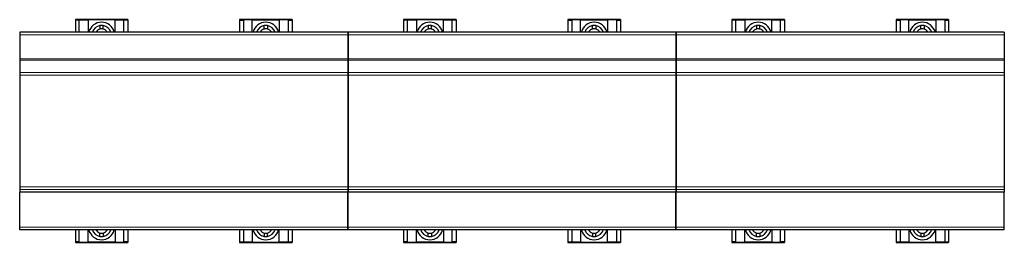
# Model space of a CAD drawing. Header units: millimetres. Extents: x 0 to 841, y 0 to 594.
# Tile 3 of 17: x 108 to 208, y 328 to 351. Entities that reach past the tile are written whole.
import ezdxf

# ---------------------------------------------------------------- set-up
doc = ezdxf.new("R2010")
doc.units = ezdxf.units.MM

msp = doc.modelspace()

# ---------------------------------------------------------------- linework, layer by layer
at = {"color": 7, "linetype": 'Continuous', "lineweight": 30}
for p, q in [((119.049, 351.025), (113.715, 351.025)), ((113.715, 351.025), (113.715, 350.986)), ((114.115, 350.986), (113.715, 350.986)), ((113.715, 350.986), (113.715, 349.761)), ((114.115, 350.993), (115.015, 350.993)), ((114.115, 350.993), (114.115, 350.986)), ((114.115, 349.761), (114.115, 350.986)), ((115.015, 350.993), (115.015, 349.761)), ((117.749, 350.993), (115.015, 350.993)), ((117.749, 349.761), (117.749, 350.993)), ((117.749, 350.993), (118.649, 350.993)), ((118.649, 350.993), (118.649, 350.986)), ((119.049, 350.986), (118.649, 350.986)), ((118.649, 349.761), (118.649, 350.986)), ((119.049, 351.025), (119.049, 350.986)), ((119.049, 350.986), (119.049, 349.761)), ((135.715, 351.025), (130.382, 351.025)), ((130.382, 351.025), (130.382, 350.986)), ((130.382, 350.986), (130.782, 350.986)), ((130.382, 350.986), (130.382, 349.761)), ((131.682, 350.993), (130.782, 350.993)), ((130.782, 350.993), (130.782, 350.986)), ((130.782, 350.986), (130.782, 349.761)), ((131.682, 350.993), (134.415, 350.993)), ((131.682, 349.761), (131.682, 350.993)), ((134.415, 350.993), (134.415, 349.761)), ((135.315, 350.993), (134.415, 350.993)), ((135.315, 350.993), (135.315, 350.986)), ((135.315, 350.986), (135.715, 350.986)), ((135.315, 350.986), (135.315, 349.761)), ((135.715, 351.025), (135.715, 350.986)), ((135.715, 350.986), (135.715, 349.761)), ((152.382, 351.025), (147.049, 351.025)), ((147.049, 351.025), (147.049, 350.986)), ((147.449, 350.986), (147.049, 350.986)), ((147.049, 350.986), (147.049, 349.761)), ((147.449, 350.993), (148.349, 350.993)), ((147.449, 350.993), (147.449, 350.986)), ((147.449, 349.761), (147.449, 350.986)), ((148.349, 350.993), (148.349, 349.761)), ((151.082, 350.993), (148.349, 350.993)), ((151.082, 349.761), (151.082, 350.993)), ((151.082, 350.993), (151.982, 350.993)), ((151.982, 350.993), (151.982, 350.986)), ((152.382, 350.986), (151.982, 350.986)), ((151.982, 349.761), (151.982, 350.986)), ((152.382, 351.025), (152.382, 350.986)), ((152.382, 350.986), (152.382, 349.761)), ((169.049, 351.025), (163.715, 351.025)), ((163.715, 351.025), (163.715, 350.986)), ((163.715, 350.986), (164.115, 350.986)), ((163.715, 350.986), (163.715, 349.761)), ((165.015, 350.993), (164.115, 350.993)), ((164.115, 350.993), (164.115, 350.986)), ((164.115, 350.986), (164.115, 349.761)), ((165.015, 349.761), (165.015, 350.993)), ((165.015, 350.993), (167.749, 350.993)), ((167.749, 350.993), (167.749, 349.761)), ((168.649, 350.993), (167.749, 350.993)), ((168.649, 350.993), (168.649, 350.986)), ((168.649, 350.986), (169.049, 350.986)), ((168.649, 350.986), (168.649, 349.761)), ((169.049, 351.025), (169.049, 350.986)), ((169.049, 350.986), (169.049, 349.761)), ((185.715, 351.025), (180.382, 351.025)), ((180.382, 351.025), (180.382, 350.986)), ((180.782, 350.986), (180.382, 350.986)), ((180.382, 350.986), (180.382, 349.761)), ((180.782, 350.993), (181.682, 350.993)), ((180.782, 350.993), (180.782, 350.986)), ((180.782, 349.761), (180.782, 350.986)), ((184.415, 350.993), (181.682, 350.993)), ((181.682, 350.993), (181.682, 349.761)), ((184.415, 349.761), (184.415, 350.993)), ((184.415, 350.993), (185.315, 350.993)), ((185.315, 350.993), (185.315, 350.986)), ((185.715, 350.986), (185.315, 350.986)), ((185.315, 349.761), (185.315, 350.986)), ((185.715, 351.025), (185.715, 350.986)), ((185.715, 350.986), (185.715, 349.761)), ((202.382, 351.025), (197.049, 351.025)), ((197.049, 351.025), (197.049, 350.986)), ((197.049, 350.986), (197.449, 350.986)), ((197.049, 350.986), (197.049, 349.761)), ((198.349, 350.993), (197.449, 350.993)), ((197.449, 350.993), (197.449, 350.986)), ((197.449, 350.986), (197.449, 349.761)), ((198.349, 349.761), (198.349, 350.993)), ((198.349, 350.993), (201.082, 350.993)), ((201.082, 350.993), (201.082, 349.761)), ((201.982, 350.993), (201.082, 350.993)), ((201.982, 350.993), (201.982, 350.986)), ((201.982, 350.986), (202.382, 350.986)), ((201.982, 350.986), (201.982, 349.761)), ((202.382, 351.025), (202.382, 350.986)), ((202.382, 350.986), (202.382, 349.761)), ((116.212, 350.414), (116.212, 350.073)), ((116.552, 350.073), (116.552, 350.414)), ((132.879, 350.073), (132.879, 350.414)), ((133.219, 350.414), (133.219, 350.073)), ((149.545, 350.414), (149.545, 350.073)), ((149.885, 350.073), (149.885, 350.414)), ((166.212, 350.073), (166.212, 350.414)), ((166.552, 350.414), (166.552, 350.073)), ((182.879, 350.414), (182.879, 350.073)), ((183.219, 350.073), (183.219, 350.414)), ((199.545, 350.073), (199.545, 350.414)), ((199.885, 350.414), (199.885, 350.073)), ((141.365, 349.761), (108.065, 349.761)), ((108.065, 349.761), (108.065, 349.495)), ((108.065, 349.495), (108.065, 347.022)), ((141.365, 349.761), (141.365, 349.495)), ((141.365, 349.495), (141.365, 347.022)), ((174.699, 349.761), (141.399, 349.761)), ((141.399, 349.761), (141.399, 349.495)), ((141.399, 349.495), (141.399, 347.022)), ((174.699, 349.761), (174.699, 349.495)), ((174.699, 349.495), (174.699, 347.022)), ((208.032, 349.761), (174.732, 349.761)), ((174.732, 349.761), (174.732, 349.495)), ((174.732, 349.495), (174.732, 347.022)), ((208.032, 349.761), (208.032, 349.495)), ((208.032, 349.495), (208.032, 347.022)), ((108.065, 347.022), (108.065, 346.901)), ((108.065, 346.901), (108.065, 345.633)), ((141.365, 347.022), (141.365, 346.901)), ((141.365, 346.901), (141.365, 345.633)), ((141.399, 347.022), (141.399, 346.901)), ((141.399, 346.901), (141.399, 345.633)), ((174.699, 347.022), (174.699, 346.901)), ((174.699, 346.901), (174.699, 345.633)), ((174.732, 347.022), (174.732, 346.901)), ((174.732, 346.901), (174.732, 345.633)), ((208.032, 347.022), (208.032, 346.901)), ((208.032, 346.901), (208.032, 345.633)), ((108.065, 345.633), (108.065, 345.392)), ((108.065, 345.392), (108.065, 333.998)), ((141.365, 345.633), (141.365, 345.392)), ((141.365, 345.392), (141.365, 333.998)), ((141.399, 345.633), (141.399, 345.392)), ((141.399, 345.392), (141.399, 333.998)), ((174.699, 345.633), (174.699, 345.392)), ((174.699, 345.392), (174.699, 333.998)), ((174.732, 345.633), (174.732, 345.392)), ((174.732, 345.392), (174.732, 333.998)), ((208.032, 345.633), (208.032, 345.392)), ((208.032, 345.392), (208.032, 333.998)), ((108.065, 333.998), (108.065, 333.756)), ((141.365, 333.998), (141.365, 333.756)), ((141.399, 333.998), (141.399, 333.756)), ((174.699, 333.998), (174.699, 333.756)), ((174.732, 333.998), (174.732, 333.756)), ((208.032, 333.998), (208.032, 333.756)), ((108.065, 333.756), (108.065, 333.476)), ((108.065, 329.895), (108.065, 333.476)), ((141.365, 333.476), (108.065, 333.476)), ((141.365, 333.756), (141.365, 333.476)), ((141.365, 329.895), (141.365, 333.476)), ((141.399, 333.756), (141.399, 333.476)), ((141.399, 329.895), (141.399, 333.476)), ((174.699, 333.476), (141.399, 333.476)), ((174.699, 333.756), (174.699, 333.476)), ((174.699, 329.895), (174.699, 333.476)), ((174.732, 333.756), (174.732, 333.476)), ((174.732, 329.895), (174.732, 333.476)), ((208.032, 333.476), (174.732, 333.476)), ((208.032, 333.756), (208.032, 333.476)), ((208.032, 329.895), (208.032, 333.476)), ((108.065, 329.628), (108.065, 329.895)), ((141.365, 329.628), (141.365, 329.895)), ((141.399, 329.628), (141.399, 329.895)), ((174.699, 329.628), (174.699, 329.895)), ((174.732, 329.628), (174.732, 329.895)), ((208.032, 329.628), (208.032, 329.895)), ((141.365, 329.628), (108.065, 329.628)), ((113.715, 329.628), (113.715, 328.403)), ((114.115, 328.403), (114.115, 329.628)), ((115.015, 328.396), (115.015, 329.628)), ((116.212, 328.976), (116.212, 329.317)), ((116.552, 329.317), (116.552, 328.976)), ((117.749, 329.628), (117.749, 328.396)), ((118.649, 328.403), (118.649, 329.628)), ((119.049, 329.628), (119.049, 328.403)), ((130.382, 329.628), (130.382, 328.403)), ((130.782, 329.628), (130.782, 328.403)), ((131.682, 329.628), (131.682, 328.396)), ((132.879, 329.317), (132.879, 328.976)), ((133.219, 328.976), (133.219, 329.317)), ((134.415, 328.396), (134.415, 329.628)), ((135.315, 329.628), (135.315, 328.403)), ((135.715, 329.628), (135.715, 328.403)), ((174.699, 329.628), (141.399, 329.628)), ((147.049, 329.628), (147.049, 328.403)), ((147.449, 328.403), (147.449, 329.628)), ((148.349, 328.396), (148.349, 329.628)), ((149.545, 328.976), (149.545, 329.317)), ((149.885, 329.317), (149.885, 328.976)), ((151.082, 329.628), (151.082, 328.396)), ((151.982, 328.403), (151.982, 329.628)), ((152.382, 329.628), (152.382, 328.403)), ((163.715, 329.628), (163.715, 328.403)), ((164.115, 329.628), (164.115, 328.403)), ((165.015, 329.628), (165.015, 328.396)), ((166.212, 329.317), (166.212, 328.976)), ((166.552, 328.976), (166.552, 329.317)), ((167.749, 328.396), (167.749, 329.628)), ((168.649, 329.628), (168.649, 328.403)), ((169.049, 329.628), (169.049, 328.403)), ((208.032, 329.628), (174.732, 329.628)), ((180.382, 329.628), (180.382, 328.403)), ((180.782, 328.403), (180.782, 329.628)), ((181.682, 328.396), (181.682, 329.628)), ((182.879, 328.976), (182.879, 329.317)), ((183.219, 329.317), (183.219, 328.976)), ((184.415, 329.628), (184.415, 328.396)), ((185.315, 328.403), (185.315, 329.628)), ((185.715, 329.628), (185.715, 328.403)), ((197.049, 329.628), (197.049, 328.403)), ((197.449, 329.628), (197.449, 328.403)), ((198.349, 329.628), (198.349, 328.396)), ((199.545, 329.317), (199.545, 328.976)), ((199.885, 328.976), (199.885, 329.317)), ((201.082, 328.396), (201.082, 329.628)), ((201.982, 329.628), (201.982, 328.403)), ((202.382, 329.628), (202.382, 328.403)), ((114.115, 328.403), (113.715, 328.403)), ((113.715, 328.403), (113.715, 328.365)), ((113.715, 328.365), (119.049, 328.365)), ((114.115, 328.396), (114.115, 328.403)), ((114.115, 328.396), (115.015, 328.396)), ((117.749, 328.396), (115.015, 328.396)), ((117.749, 328.396), (118.649, 328.396)), ((119.049, 328.403), (118.649, 328.403)), ((118.649, 328.396), (118.649, 328.403)), ((119.049, 328.403), (119.049, 328.365)), ((130.382, 328.403), (130.782, 328.403)), ((130.382, 328.403), (130.382, 328.365)), ((130.382, 328.365), (135.715, 328.365)), ((130.782, 328.396), (130.782, 328.403)), ((131.682, 328.396), (130.782, 328.396)), ((131.682, 328.396), (134.415, 328.396)), ((135.315, 328.396), (134.415, 328.396)), ((135.315, 328.403), (135.715, 328.403)), ((135.315, 328.396), (135.315, 328.403)), ((135.715, 328.403), (135.715, 328.365)), ((147.449, 328.403), (147.049, 328.403)), ((147.049, 328.403), (147.049, 328.365)), ((147.049, 328.365), (152.382, 328.365)), ((147.449, 328.396), (147.449, 328.403)), ((147.449, 328.396), (148.349, 328.396)), ((151.082, 328.396), (148.349, 328.396)), ((151.082, 328.396), (151.982, 328.396)), ((152.382, 328.403), (151.982, 328.403)), ((151.982, 328.396), (151.982, 328.403)), ((152.382, 328.403), (152.382, 328.365)), ((163.715, 328.403), (164.115, 328.403)), ((163.715, 328.403), (163.715, 328.365)), ((163.715, 328.365), (169.049, 328.365)), ((164.115, 328.396), (164.115, 328.403)), ((165.015, 328.396), (164.115, 328.396)), ((165.015, 328.396), (167.749, 328.396)), ((168.649, 328.396), (167.749, 328.396)), ((168.649, 328.403), (169.049, 328.403)), ((168.649, 328.396), (168.649, 328.403)), ((169.049, 328.403), (169.049, 328.365)), ((180.782, 328.403), (180.382, 328.403)), ((180.382, 328.403), (180.382, 328.365)), ((180.382, 328.365), (185.715, 328.365)), ((180.782, 328.396), (180.782, 328.403)), ((180.782, 328.396), (181.682, 328.396)), ((184.415, 328.396), (181.682, 328.396)), ((184.415, 328.396), (185.315, 328.396)), ((185.715, 328.403), (185.315, 328.403)), ((185.315, 328.396), (185.315, 328.403)), ((185.715, 328.403), (185.715, 328.365)), ((197.049, 328.403), (197.449, 328.403)), ((197.049, 328.403), (197.049, 328.365)), ((197.049, 328.365), (202.382, 328.365)), ((197.449, 328.396), (197.449, 328.403)), ((198.349, 328.396), (197.449, 328.396)), ((198.349, 328.396), (201.082, 328.396)), ((201.982, 328.396), (201.082, 328.396)), ((201.982, 328.403), (202.382, 328.403)), ((201.982, 328.396), (201.982, 328.403)), ((202.382, 328.403), (202.382, 328.365))]:
    msp.add_line(p, q, dxfattribs=at)
at = {"color": 8, "linetype": 'Continuous', "lineweight": 15}
for p, q in [((141.365, 349.495), (108.065, 349.495)), ((174.699, 349.495), (141.399, 349.495)), ((208.032, 349.495), (174.732, 349.495)), ((141.365, 347.022), (108.065, 347.022)), ((141.365, 346.901), (108.065, 346.901)), ((174.699, 347.022), (141.399, 347.022)), ((174.699, 346.901), (141.399, 346.901)), ((208.032, 347.022), (174.732, 347.022)), ((208.032, 346.901), (174.732, 346.901)), ((141.365, 345.633), (108.065, 345.633)), ((141.365, 345.392), (108.065, 345.392)), ((174.699, 345.633), (141.399, 345.633)), ((174.699, 345.392), (141.399, 345.392)), ((208.032, 345.633), (174.732, 345.633)), ((208.032, 345.392), (174.732, 345.392)), ((141.365, 333.998), (108.065, 333.998)), ((174.699, 333.998), (141.399, 333.998)), ((208.032, 333.998), (174.732, 333.998)), ((141.365, 333.756), (108.065, 333.756)), ((174.699, 333.756), (141.399, 333.756)), ((208.032, 333.756), (174.732, 333.756)), ((141.365, 329.895), (108.065, 329.895)), ((174.699, 329.895), (141.399, 329.895)), ((208.032, 329.895), (174.732, 329.895))]:
    msp.add_line(p, q, dxfattribs=at)
at = {"color": 7, "linetype": 'Continuous', "lineweight": 30}
for centre, radius, start, end in [((116.382, 349.428), 1.333, 14.47751, 165.52249), ((116.382, 349.428), 1, 99.78782, 160.52878), ((116.382, 349.428), 0.667, 104.77359, 150), ((116.382, 349.428), 1, 80.21218, 99.78782), ((116.382, 349.428), 0.667, 75.22641, 104.77359), ((116.382, 349.428), 1, 19.47122, 80.21218), ((116.382, 349.428), 0.667, 30, 75.22641), ((133.049, 349.428), 1.333, 14.47751, 165.52249), ((133.049, 349.428), 1, 99.78782, 160.52878), ((133.049, 349.428), 0.667, 104.77359, 150), ((133.049, 349.428), 1, 80.21218, 99.78782), ((133.049, 349.428), 0.667, 75.22641, 104.77359), ((133.049, 349.428), 1, 19.47122, 80.21218), ((133.049, 349.428), 0.667, 30, 75.22641), ((149.715, 349.428), 1.333, 14.47751, 165.52249), ((149.715, 349.428), 1, 99.78782, 160.52878), ((149.715, 349.428), 0.667, 104.77359, 150), ((149.715, 349.428), 1, 80.21218, 99.78782), ((149.715, 349.428), 0.667, 75.22641, 104.77359), ((149.715, 349.428), 1, 19.47122, 80.21218), ((149.715, 349.428), 0.667, 30, 75.22641), ((166.382, 349.428), 1.333, 14.47751, 165.52249), ((166.382, 349.428), 1, 99.78782, 160.52878), ((166.382, 349.428), 0.667, 104.77359, 150), ((166.382, 349.428), 1, 80.21218, 99.78782), ((166.382, 349.428), 0.667, 75.22641, 104.77359), ((166.382, 349.428), 1, 19.47122, 80.21218), ((166.382, 349.428), 0.667, 30, 75.22641), ((183.049, 349.428), 1.333, 14.47751, 165.52249), ((183.049, 349.428), 1, 99.78782, 160.52878), ((183.049, 349.428), 0.667, 104.77359, 150), ((183.049, 349.428), 1, 80.21218, 99.78782), ((183.049, 349.428), 0.667, 75.22641, 104.77359), ((183.049, 349.428), 1, 19.47122, 80.21218), ((183.049, 349.428), 0.667, 30, 75.22641), ((199.715, 349.428), 1.333, 14.47751, 165.52249), ((199.715, 349.428), 1, 99.78782, 160.52878), ((199.715, 349.428), 0.667, 104.77359, 150), ((199.715, 349.428), 1, 80.21218, 99.78782), ((199.715, 349.428), 0.667, 75.22641, 104.77359), ((199.715, 349.428), 1, 19.47122, 80.21218), ((199.715, 349.428), 0.667, 30, 75.22641), ((116.382, 329.961), 1.333, 194.47751, 345.52249), ((116.382, 329.961), 1, 199.47122, 260.21218), ((116.382, 329.961), 0.667, 210, 255.22641), ((116.382, 329.961), 0.667, 255.22641, 284.77359), ((116.382, 329.961), 1, 260.21218, 279.78782), ((116.382, 329.961), 0.667, 284.77359, 330), ((116.382, 329.961), 1, 279.78782, 340.52878), ((133.049, 329.961), 1.333, 194.47751, 345.52249), ((133.049, 329.961), 1, 199.47122, 260.21218), ((133.049, 329.961), 0.667, 210, 255.22641), ((133.049, 329.961), 0.667, 255.22641, 284.77359), ((133.049, 329.961), 1, 260.21218, 279.78782), ((133.049, 329.961), 0.667, 284.77359, 330), ((133.049, 329.961), 1, 279.78782, 340.52878), ((149.715, 329.961), 1.333, 194.47751, 345.52249), ((149.715, 329.961), 1, 199.47122, 260.21218), ((149.715, 329.961), 0.667, 210, 255.22641), ((149.715, 329.961), 0.667, 255.22641, 284.77359), ((149.715, 329.961), 1, 260.21218, 279.78782), ((149.715, 329.961), 0.667, 284.77359, 330), ((149.715, 329.961), 1, 279.78782, 340.52878), ((166.382, 329.961), 1.333, 194.47751, 345.52249), ((166.382, 329.961), 1, 199.47122, 260.21218), ((166.382, 329.961), 0.667, 210, 255.22641), ((166.382, 329.961), 0.667, 255.22641, 284.77359), ((166.382, 329.961), 1, 260.21218, 279.78782), ((166.382, 329.961), 0.667, 284.77359, 330), ((166.382, 329.961), 1, 279.78782, 340.52878), ((183.049, 329.961), 1.333, 194.47751, 345.52249), ((183.049, 329.961), 1, 199.47122, 260.21218), ((183.049, 329.961), 0.667, 210, 255.22641), ((183.049, 329.961), 0.667, 255.22641, 284.77359), ((183.049, 329.961), 1, 260.21218, 279.78782), ((183.049, 329.961), 0.667, 284.77359, 330), ((183.049, 329.961), 1, 279.78782, 340.52878), ((199.715, 329.961), 1.333, 194.47751, 345.52249), ((199.715, 329.961), 1, 199.47122, 260.21218), ((199.715, 329.961), 0.667, 210, 255.22641), ((199.715, 329.961), 0.667, 255.22641, 284.77359), ((199.715, 329.961), 1, 260.21218, 279.78782), ((199.715, 329.961), 0.667, 284.77359, 330), ((199.715, 329.961), 1, 279.78782, 340.52878)]:
    msp.add_arc(centre, radius, start, end, dxfattribs=at)

doc.saveas('drawing.dxf')
